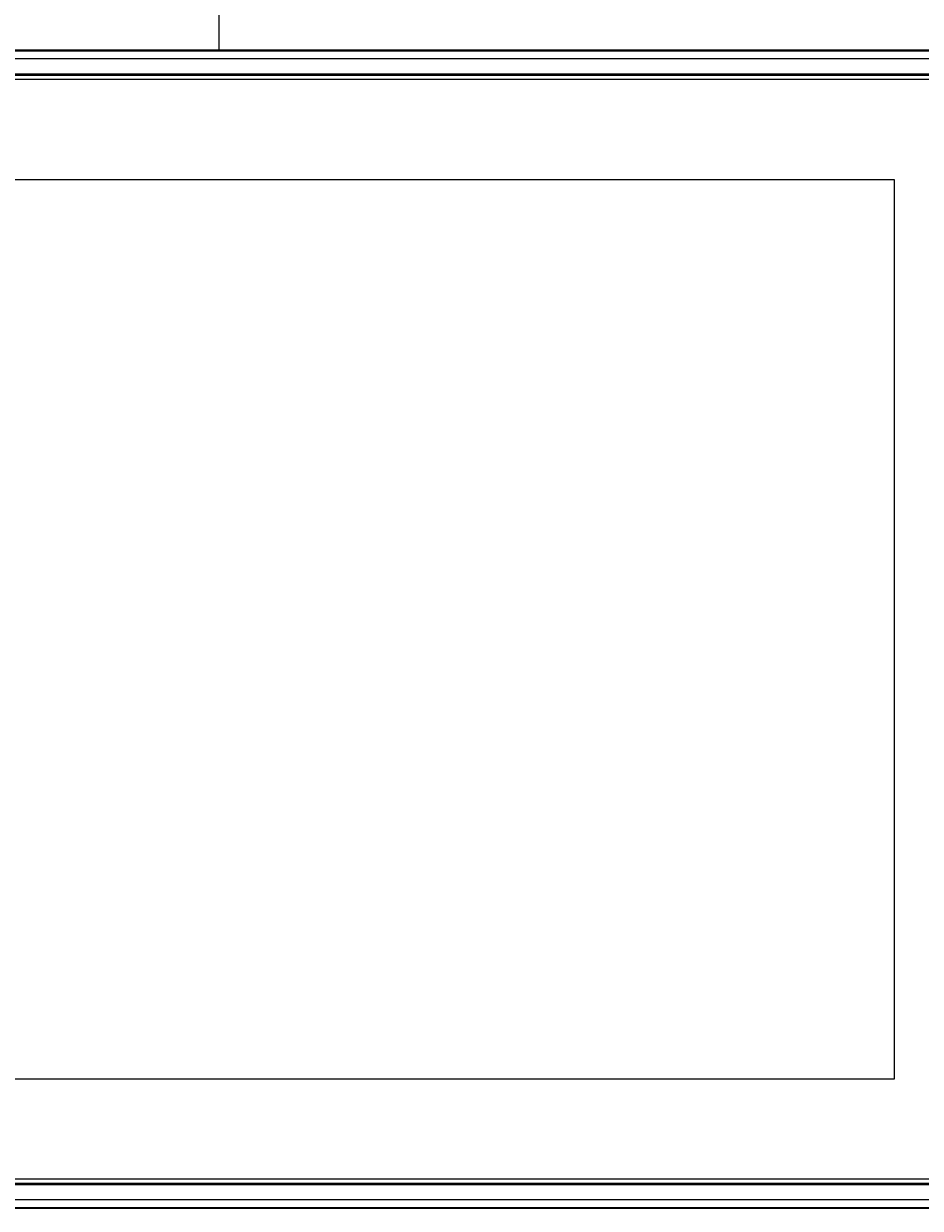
# Model space of a CAD drawing. Extents: x 0 to 1189, y 0 to 841.
# Tile 13 of 36: x 229 to 458, y 210 to 512. Entities that reach past the tile are written whole.
import ezdxf
from ezdxf.enums import TextEntityAlignment as Align

# ---------------------------------------------------------------- set-up
doc = ezdxf.new("R2010")
doc.units = 0
doc.header["$LTSCALE"] = 65.395
doc.header["$MEASUREMENT"] = 0
doc.layers.get('0').update_dxf_attribs({"linetype": 'CONTINUOUS'})
doc.layers.add('7_ALL_FEATURES', color=7, linetype='CONTINUOUS')
doc.styles.add('TEXTSTYLE_2', font='arial.ttf')
doc.dimstyles.get("Standard").update_dxf_attribs({"dimtxt": 0.18, "dimasz": 0.18, "dimexe": 0.18, "dimexo": 0.0625, "dimgap": 0.09, "dimtad": 0, "dimtih": 1, "dimtoh": 1, "dimdec": 4, "dimzin": 0, "dimdsep": 46, "dimtxsty": 'Standard', "dimcen": 0.09, "dimadec": 0, "dimazin": 0, "dimtfac": 1, "dimtdec": 4, "dimtofl": 0, "dimtmove": 0, "dimatfit": 3, "dimfxl": 1, "dimtolj": 1, "dimtzin": 0, "dimarcsym": 0})

# ---------------------------------------------------------------- blocks, each defined once
blk = doc.blocks.new('_FILLED')
at = {"color": 0, "linetype": 'ByBlock'}
blk.add_solid([(0, 0), (-1, 0.167), (-1, -0.167)], dxfattribs=at)
blk = doc.blocks.new('*D1')
at = {"color": 2, "linetype": 'Continuous'}
for p, q in [((104.3, 504.87), (104.3, 578.62)), ((491.98, 504.87), (491.98, 578.62)), ((104.3, 576.62), (298.14, 576.62)), ((491.98, 576.62), (298.14, 576.62))]:
    blk.add_line(p, q, dxfattribs=at)
at = {"color": 2, "linetype": 'Continuous', "xscale": 4.76, "yscale": 4.76, "zscale": 4.76, "rotation": 180}
blk.add_blockref('_FILLED', (104.3, 576.62), dxfattribs=at)
at = {"color": 2, "linetype": 'Continuous', "xscale": 4.76, "yscale": 4.76, "zscale": 4.76}
blk.add_blockref('_FILLED', (491.98, 576.62), dxfattribs=at)
at = {"color": 2, "linetype": 'Continuous', "style": 'TEXTSTYLE_2'}
for s, p in [('(15.26")', (220.7, 579.12)), ('387.7', (178.64, 579.12))]:
    blk.add_text(s, height=10, dxfattribs=at).set_placement(p, align=Align.CENTER)

msp = doc.modelspace()

# ---------------------------------------------------------------- linework, layer by layer
at = {"color": 7, "linetype": 'Continuous'}
msp.add_line((278.74696, 505.36434), (278.74696, 562.12426), dxfattribs=at)
at = {"layer": '7_ALL_FEATURES', "color": 7, "linetype": 'Continuous'}
for p, q in [((489.98596, 505.36434), (106.29917, 505.36434)), ((487.37222, 505.12302), (108.91291, 505.12302)), ((487.37222, 503.12576), (108.91291, 503.12576)), ((484.28502, 499.26614), (112.00012, 499.26614)), ((484.24257, 499.22369), (112.04257, 499.22369)), ((481.94247, 498.92369), (114.34257, 498.92369)), ((114.34257, 497.92369), (481.94247, 497.92369)), ((145.29257, 472.37369), (450.99247, 472.37369)), ((450.99247, 472.37369), (450.99247, 242.67379)), ((450.99247, 242.67379), (145.29257, 242.67379)), ((112.00012, 215.78124), (484.28502, 215.78124)), ((112.04257, 215.82369), (484.24257, 215.82369)), ((481.94247, 217.12379), (114.34257, 217.12379)), ((114.34257, 216.12379), (481.94247, 216.12379)), ((108.91291, 211.92162), (487.37222, 211.92162)), ((106.29917, 209.68304), (489.98596, 209.68304)), ((108.91291, 209.92436), (487.37222, 209.92436))]:
    msp.add_line(p, q, dxfattribs=at)

# ---------------------------------------------------------------- dimensions: what is measured, and where the dimension line sits
at = {"color": 2, "linetype": 'Continuous'}
dim = msp.add_linear_dim(base=(491.98322, 576.61707), p1=(104.30191, 503.36708), p2=(491.98322, 503.36708), dimstyle='Standard', dxfattribs=at)
dim.commit()
dim.dimension.update_dxf_attribs({"geometry": '*D1', "text_midpoint": (203.23195, 576.61707), "dimtype": 128})

doc.saveas('drawing.dxf')
